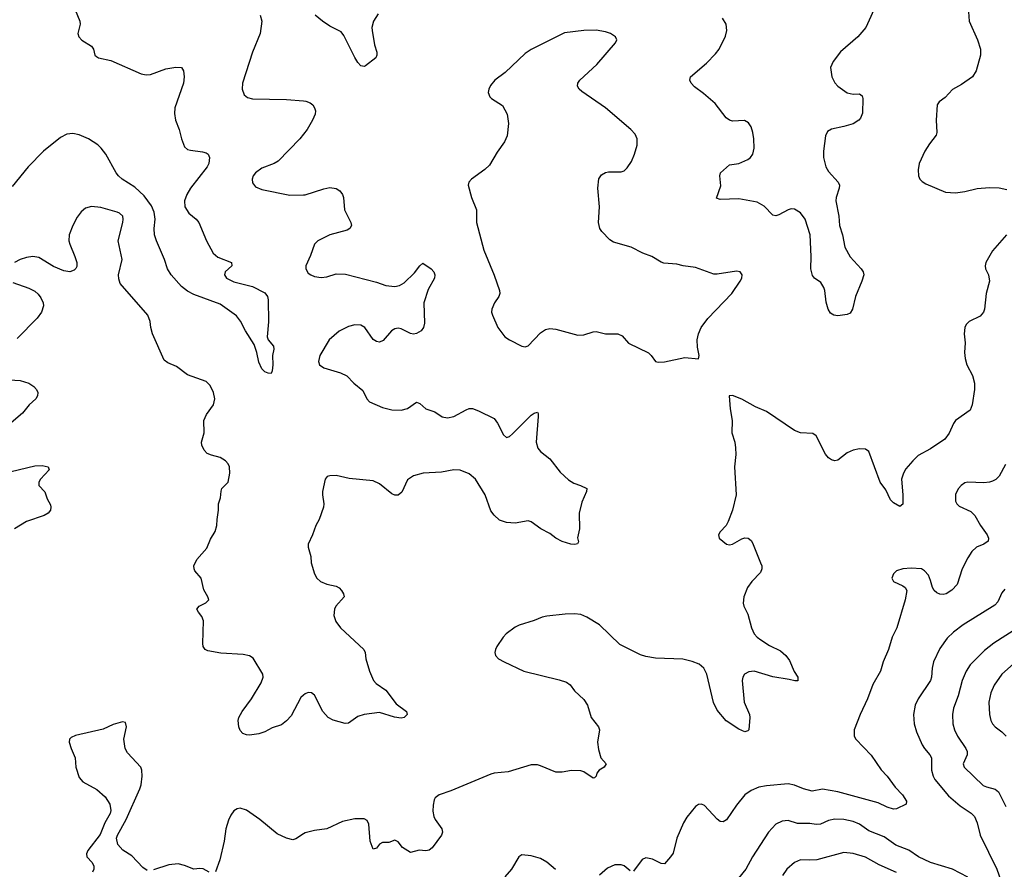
# Model space of a CAD drawing. Header units: inches. Extents: x 1308439 to 1441336, y 959892 to 1036309.
# Tile 92 of 167: x 1368166 to 1374526, y 1020969 to 1026460. Entities that reach past the tile are written whole.
import ezdxf

# ---------------------------------------------------------------- set-up
doc = ezdxf.new("R2010")
doc.units = ezdxf.units.IN
doc.header["$MEASUREMENT"] = 0
doc.layers.add('B3062', color=7, linetype='Continuous')
doc.layers.add('B3072', color=7, linetype='Continuous')

msp = doc.modelspace()

# ---------------------------------------------------------------- linework, layer by layer
at = {"layer": 'B3062', "color": 6}
for points, elevation in [([(1368523.6, 1026523.6), (1368553.7, 1026450), (1368556.9, 1026430), (1368541.3, 1026370), (1368548, 1026350), (1368566.8, 1026326.8), (1368630, 1026289.5), (1368643, 1026270), (1368650.5, 1026230.5), (1368661.3, 1026221.3), (1368674.3, 1026214.3), (1368755.2, 1026195.2), (1368950, 1026110.6), (1368983.6, 1026103.6), (1369010, 1026105.6), (1369110, 1026142.4), (1369173.5, 1026153.5), (1369210.1, 1026150.1), (1369225, 1026130), (1369228.9, 1026090), (1369225, 1026050), (1369168.8, 1025890), (1369166.3, 1025853.7), (1369173.3, 1025810), (1369196.7, 1025750), (1369210.6, 1025690), (1369230, 1025638.9), (1369250, 1025622), (1369270, 1025616.2), (1369346.7, 1025606.8), (1369370, 1025598.9), (1369383.5, 1025590), (1369392.4, 1025570), (1369387.6, 1025530), (1369377.3, 1025510), (1369270, 1025370.4), (1369245, 1025330), (1369231.2, 1025290), (1369232.6, 1025250), (1369258.6, 1025210), (1369305.6, 1025170), (1369322.3, 1025150), (1369373.4, 1025030), (1369415.2, 1024950), (1369445, 1024925), (1369534.2, 1024890), (1369536.1, 1024870), (1369492.9, 1024830), (1369489.2, 1024810), (1369502.6, 1024790), (1369550, 1024766), (1369670, 1024734.5), (1369750, 1024694.7), (1369766.2, 1024670), (1369770.3, 1024649.7), (1369772.7, 1024507.3), (1369765.2, 1024410), (1369771.8, 1024390), (1369804.6, 1024350), (1369807.5, 1024330), (1369799.1, 1024290), (1369801.5, 1024230), (1369797, 1024190), (1369790, 1024173.2), (1369770, 1024175.6), (1369750, 1024185.1), (1369730, 1024203.1), (1369710, 1024246.6), (1369698.2, 1024310), (1369679.7, 1024359.7), (1369623.5, 1024450), (1369592.3, 1024512.3), (1369566.1, 1024546.1), (1369461.6, 1024621.6), (1369290, 1024684.3), (1369250, 1024706.3), (1369210, 1024734.5), (1369144, 1024810), (1369121, 1024850), (1369102, 1024910), (1369048.5, 1025030), (1369035.7, 1025070), (1369034.1, 1025110), (1369040.8, 1025170), (1369035.4, 1025215.4), (1369016.7, 1025256.7), (1368970, 1025320.5), (1368910, 1025378.3), (1368828, 1025430), (1368804.8, 1025450), (1368789.6, 1025470), (1368722.9, 1025590), (1368693.2, 1025630), (1368671.1, 1025651.1), (1368610, 1025690), (1368550, 1025716.3), (1368510, 1025725.4), (1368470, 1025719.6), (1368430, 1025697.9), (1368320.1, 1025610), (1368219.6, 1025510), (1368117.8, 1025382.2)], 2500), ([(1369718.8, 1026490), (1369729.4, 1026450), (1369718.7, 1026370), (1369670.6, 1026250), (1369604.2, 1026050), (1369603.3, 1026010), (1369614.9, 1025974.9), (1369637.1, 1025957.1), (1369670, 1025949.3), (1369890, 1025944.9), (1370000, 1025935)], 2600), ([(1370000, 1025721.1), (1369976.3, 1025690), (1369834.8, 1025545.2), (1369809.4, 1025530.6), (1369730, 1025500.6), (1369690, 1025471.2), (1369674.7, 1025450), (1369667.9, 1025430), (1369670, 1025406.4), (1369690, 1025379.2), (1369730, 1025361.4), (1369910, 1025325.3), (1370000, 1025328.4)], 2600), ([(1370000, 1022095.1), (1369981.2, 1022078.8), (1369919.3, 1021960.7), (1369890, 1021929.1), (1369857.1, 1021902.9), (1369796.7, 1021883.3), (1369750, 1021858.4), (1369710, 1021844), (1369650, 1021836.9), (1369630, 1021838.3), (1369606.7, 1021846.7), (1369590, 1021866.6), (1369581.1, 1021890), (1369576.8, 1021930), (1369581.2, 1021950), (1369602.9, 1021990), (1369663.2, 1022070), (1369725.9, 1022174.1), (1369738.8, 1022210), (1369736.2, 1022230), (1369673, 1022333), (1369650, 1022349.6), (1369610, 1022357.9), (1369465.2, 1022365.2), (1369382.1, 1022382.1), (1369364.5, 1022390), (1369351.4, 1022410), (1369348.9, 1022428.9), (1369353.9, 1022573.9), (1369343.3, 1022603.3), (1369320.3, 1022630), (1369309.8, 1022650), (1369326, 1022670), (1369367.7, 1022692.3), (1369388.3, 1022710), (1369382, 1022730), (1369356.3, 1022776.3), (1369337.5, 1022850), (1369298.1, 1022898.1), (1369292, 1022910), (1369290.9, 1022930), (1369310, 1022970.9), (1369375.4, 1023044.6), (1369397.9, 1023102.1), (1369428.5, 1023151.5), (1369439.4, 1023190), (1369441, 1023230), (1369451, 1023290), (1369450.7, 1023330), (1369462.9, 1023370), (1369467, 1023413), (1369472.5, 1023430), (1369513, 1023470), (1369523.1, 1023530), (1369521.1, 1023570), (1369513.1, 1023590), (1369495.3, 1023610), (1369460.7, 1023630), (1369404.5, 1023644.5), (1369376.6, 1023656.6), (1369357.3, 1023677.3), (1369341.4, 1023710), (1369340.3, 1023730), (1369357.7, 1023790), (1369356, 1023870), (1369372.7, 1023907.3), (1369417.5, 1023970), (1369425.3, 1024010), (1369417.8, 1024050), (1369396.8, 1024096.8), (1369370, 1024122.5), (1369250, 1024164.2), (1369178.9, 1024218.9), (1369122.2, 1024242.2), (1369100.1, 1024260.1), (1369022.7, 1024430), (1369012.6, 1024470), (1369009.5, 1024510), (1368993.5, 1024550), (1368815.2, 1024755.2), (1368805.4, 1024785.4), (1368803.2, 1024810), (1368827.9, 1024910), (1368802.4, 1025030), (1368832.3, 1025150), (1368835, 1025170), (1368831.2, 1025190), (1368810, 1025209.3), (1368795.4, 1025215.4), (1368690, 1025246.4), (1368630, 1025252.6), (1368590, 1025242.7), (1368562.1, 1025217.9), (1368537.2, 1025182.8), (1368508.3, 1025130), (1368486.5, 1025070), (1368484, 1025030), (1368488.8, 1025010), (1368523.1, 1024930), (1368534.7, 1024890), (1368534.4, 1024865.6), (1368528.6, 1024851.4), (1368517.9, 1024842.1), (1368490, 1024831.3), (1368450, 1024836.2), (1368384.8, 1024864.8), (1368290, 1024922.2), (1368250, 1024929.6), (1368210, 1024923.3), (1368169.4, 1024910), (1368131.6, 1024890)], 2600), ([(1368122, 1024762), (1368225.5, 1024725.5), (1368264.5, 1024704.5), (1368286, 1024686), (1368302.9, 1024662.9), (1368317.4, 1024630), (1368319, 1024610), (1368307.3, 1024570), (1368278.2, 1024530), (1368150, 1024400.2)], 2600), ([(1368030, 1024136.8), (1368170, 1024128.4), (1368226, 1024110), (1368256.9, 1024090), (1368275, 1024070), (1368283.5, 1024050), (1368281.5, 1024030), (1368270.1, 1024010), (1368226.3, 1023970), (1368183.2, 1023916.8), (1368110, 1023854.5)], 2600), ([(1368110, 1023539.3), (1368264.4, 1023575.6), (1368310, 1023579.2), (1368350, 1023570.9), (1368356.9, 1023550), (1368301, 1023490), (1368290.1, 1023470), (1368289.4, 1023450), (1368328.9, 1023408.9), (1368343.8, 1023363.8), (1368363.9, 1023323.9), (1368367.8, 1023310), (1368365, 1023290), (1368349.4, 1023270), (1368324.1, 1023255.9), (1368210, 1023216.7), (1368131.5, 1023170)], 2600), ([(1368990, 1020962.5), (1368961.1, 1020981.1), (1368890, 1021055.6), (1368832.3, 1021092.3), (1368800.5, 1021130), (1368791.1, 1021170), (1368796.9, 1021190), (1368854.2, 1021290), (1368941.5, 1021490), (1368950, 1021514.4), (1368957.6, 1021570), (1368955.8, 1021610), (1368948.7, 1021630), (1368862.6, 1021722.6), (1368847.4, 1021750), (1368837.9, 1021810), (1368855.5, 1021890), (1368850, 1021918), (1368830, 1021921.3), (1368770, 1021905.1), (1368705.5, 1021874.5), (1368526.1, 1021833.9), (1368498.9, 1021821.1), (1368486.7, 1021810), (1368485.7, 1021790), (1368497.3, 1021750), (1368525.2, 1021690), (1368529.3, 1021630), (1368550, 1021561.6), (1368574.2, 1021534.2), (1368664.7, 1021484.7), (1368718.3, 1021438.3), (1368747.9, 1021390), (1368755.2, 1021350), (1368751.1, 1021328.9), (1368716, 1021270), (1368685.5, 1021194.5), (1368606.3, 1021090), (1368598, 1021070), (1368599.5, 1021050), (1368633.5, 1021013.5), (1368644, 1020990), (1368644.4, 1020970), (1368636.9, 1020950)], 2700), ([(1370000, 1021197.8), (1369950, 1021166.9), (1369930, 1021160.5), (1369890, 1021169.9), (1369830, 1021199.4), (1369717.3, 1021290), (1369630, 1021350.9), (1369590, 1021363.4), (1369570, 1021360.7), (1369550, 1021346), (1369530, 1021318.4), (1369514.2, 1021285.8), (1369497.9, 1021230), (1369487.4, 1021150), (1369459.7, 1021030), (1369430, 1020952)], 2700), ([(1369390, 1020949.9), (1369350, 1020972.7), (1369330, 1020975.4), (1369290, 1020969), (1369230, 1020994.1), (1369190, 1021004), (1369130, 1020998.9), (1369030, 1020965.5)], 2700)]:
    msp.add_lwpolyline(points, dxfattribs=dict(at, elevation=elevation))
at = {"layer": 'B3072', "color": 6}
for points, elevation in [([(1373704.3, 1026570), (1373631.9, 1026410), (1373579.1, 1026350), (1373467.9, 1026252.1), (1373420.1, 1026190), (1373402.7, 1026150), (1373411.2, 1026090), (1373430, 1026051.9), (1373450, 1026030.1), (1373510, 1025987.3), (1373550, 1025979.5), (1373590, 1025980.7), (1373607.7, 1025967.7), (1373611.6, 1025951.6), (1373610, 1025856), (1373596.4, 1025823.6), (1373585.8, 1025810), (1373550, 1025787.3), (1373490, 1025769.1), (1373410, 1025752.8), (1373383.6, 1025736.4), (1373370.1, 1025710), (1373357.6, 1025610), (1373358.7, 1025570), (1373372.3, 1025510), (1373390, 1025478.3), (1373452.3, 1025410), (1373462, 1025390), (1373459.5, 1025370), (1373438.6, 1025310), (1373437.5, 1025290), (1373456.3, 1025190), (1373461.9, 1025130), (1373479.6, 1025070), (1373495.1, 1024990), (1373530, 1024926.4), (1373600.9, 1024850), (1373613.1, 1024830), (1373617.4, 1024810), (1373606, 1024770), (1373564, 1024670), (1373544.6, 1024590), (1373530, 1024562.4), (1373510, 1024554.7), (1373450, 1024545.4), (1373425.2, 1024550), (1373403.2, 1024563.2), (1373388.1, 1024588.1), (1373374.2, 1024634.3), (1373366, 1024710), (1373359.6, 1024730), (1373340.4, 1024760.4), (1373300.6, 1024790), (1373286.6, 1024806.6), (1373275.8, 1024850), (1373277.9, 1024930), (1373271.2, 1025070), (1373238.8, 1025170), (1373210, 1025212.5), (1373170, 1025236.1), (1373150, 1025238.2), (1373130, 1025232), (1373070, 1025197.7), (1373050, 1025191.8), (1373030, 1025197.3), (1372975.4, 1025255.4), (1372930, 1025281.2), (1372810, 1025302.9), (1372690, 1025298.2), (1372666.6, 1025306.6), (1372694.2, 1025385.8), (1372687.3, 1025450), (1372692.1, 1025470), (1372750, 1025522.6), (1372811.4, 1025531.4), (1372870, 1025556.1), (1372887.1, 1025570), (1372900.5, 1025590), (1372909.9, 1025630), (1372908.5, 1025690), (1372901.5, 1025730), (1372890, 1025767.6), (1372873.4, 1025793.4), (1372847.8, 1025807.8), (1372770, 1025804.8), (1372750, 1025811.3), (1372730, 1025825.3), (1372657.5, 1025917.5), (1372583.2, 1025983.2), (1372525.6, 1026025.7), (1372504.1, 1026050), (1372495.2, 1026070), (1372497.8, 1026090), (1372601.9, 1026178.1), (1372660.5, 1026239.5), (1372683, 1026270), (1372725.6, 1026354.4), (1372733.2, 1026390), (1372728.9, 1026430), (1372706.1, 1026470)], 2600), ([(1370482.3, 1026497.7), (1370450.8, 1026450), (1370440.6, 1026410), (1370441.6, 1026390), (1370458.2, 1026298.2), (1370473.1, 1026250), (1370473.4, 1026230), (1370466.3, 1026213.7), (1370398.9, 1026161.1), (1370390, 1026156.3), (1370370, 1026161.3), (1370350, 1026183.1), (1370330, 1026215.1), (1370258.6, 1026358.6), (1370242.1, 1026382.1), (1370170, 1026418.8), (1370122, 1026450), (1370075.4, 1026490)], 2600), ([(1374294.5, 1026510), (1374298.8, 1026450), (1374352.9, 1026330), (1374371.4, 1026270), (1374371.9, 1026230), (1374344.4, 1026130), (1374320.2, 1026090), (1374250, 1026040.2), (1374192, 1026008), (1374142.7, 1025957.3), (1374104.4, 1025930), (1374091.3, 1025910), (1374086, 1025810), (1374090.8, 1025730), (1374086.3, 1025713.7), (1374042.2, 1025657.8), (1374011.6, 1025610), (1373976.8, 1025530), (1373968.4, 1025490), (1373971.3, 1025450), (1373980.2, 1025430), (1373994.1, 1025414.1), (1374019.2, 1025399.2), (1374146, 1025346), (1374210, 1025341.4), (1374271.2, 1025348.8), (1374350, 1025368.5), (1374430, 1025375), (1374492.4, 1025372.4), (1374541.7, 1025361.7)], 2700), ([(1370000, 1025935), (1370013.8, 1025933.8), (1370042.8, 1025922.8), (1370059.2, 1025910), (1370071, 1025890), (1370075.9, 1025870), (1370074, 1025850), (1370058, 1025810), (1370022.1, 1025750), (1370000, 1025721.1)], 2600), ([(1370000, 1025328.4), (1370010, 1025328.7), (1370130, 1025366.3), (1370170, 1025374.5), (1370210, 1025369.1), (1370233.5, 1025353.5), (1370250.6, 1025330), (1370256.6, 1025310), (1370263, 1025230), (1370305.8, 1025150), (1370309.5, 1025130.5), (1370297.8, 1025110), (1370280.1, 1025099.9), (1370170.2, 1025070), (1370091.6, 1025030), (1370070.1, 1025010), (1370043.9, 1024936.1), (1370013.5, 1024870), (1370014.1, 1024850), (1370030, 1024822.5), (1370045.4, 1024810), (1370070, 1024800.3), (1370114.2, 1024794.2), (1370150, 1024797.1), (1370210, 1024818.1), (1370270, 1024815.6), (1370470, 1024762.8), (1370530, 1024742.3), (1370590, 1024734.8), (1370618.6, 1024741.4), (1370650, 1024759.5), (1370716.2, 1024823.8), (1370750, 1024869.5), (1370770, 1024887), (1370823.5, 1024850), (1370841.4, 1024830), (1370846.8, 1024810), (1370844.4, 1024790), (1370803.6, 1024716.4), (1370777.3, 1024630), (1370781.4, 1024498.6), (1370774, 1024470), (1370759.2, 1024450), (1370730, 1024431.2), (1370710, 1024427.9), (1370690, 1024431.3), (1370630, 1024461.8), (1370610, 1024465.6), (1370590, 1024462.3), (1370567.5, 1024450), (1370513.3, 1024386.7), (1370490, 1024376), (1370470, 1024379.4), (1370450, 1024393.9), (1370394.4, 1024470), (1370370, 1024485.7), (1370330, 1024488.7), (1370290, 1024478.1), (1370230, 1024446), (1370165.8, 1024390), (1370103.6, 1024290), (1370094.9, 1024250), (1370102.3, 1024230), (1370130.2, 1024210), (1370237.8, 1024177.8), (1370278.6, 1024158.6), (1370324.6, 1024110), (1370382.8, 1024062.8), (1370407.6, 1024010), (1370425.3, 1023990), (1370510, 1023953.9), (1370570, 1023938.2), (1370630, 1023937.3), (1370670, 1023947.8), (1370730, 1023987.7), (1370750, 1023980.1), (1370790, 1023944.7), (1370846.6, 1023926.6), (1370894.3, 1023894.3), (1370930, 1023887.2), (1370970, 1023894.5), (1371050, 1023938.1), (1371070, 1023946.2), (1371090, 1023947.5), (1371130, 1023932.5), (1371230, 1023881.8), (1371253.2, 1023853.2), (1371290, 1023776), (1371310, 1023759.5), (1371330, 1023766), (1371350, 1023782.5), (1371470, 1023903.2), (1371490, 1023917.7), (1371510, 1023923.8), (1371515, 1023915), (1371515.8, 1023895.8), (1371502.9, 1023730), (1371512.2, 1023690), (1371529.4, 1023669.4), (1371590, 1023622.4), (1371656, 1023536), (1371710, 1023485.6), (1371744.3, 1023464.3), (1371788.7, 1023450), (1371828.7, 1023430), (1371827.7, 1023410), (1371797.6, 1023342.4), (1371779.3, 1023270), (1371781.1, 1023170), (1371768.7, 1023111.3), (1371775.6, 1023084.4), (1371768.5, 1023071.5), (1371752.4, 1023067.6), (1371726.6, 1023070), (1371670, 1023087.9), (1371630, 1023109.5), (1371590, 1023139.9), (1371531.6, 1023170), (1371470, 1023213.8), (1371450, 1023220.3), (1371365.9, 1023205.9), (1371310, 1023211.1), (1371265.6, 1023225.6), (1371230, 1023256.9), (1371210, 1023285.6), (1371171.6, 1023390), (1371110.6, 1023490.6), (1371070, 1023524.2), (1371010, 1023548.4), (1370970, 1023550.6), (1370890, 1023536.2), (1370771.5, 1023528.5), (1370709, 1023511), (1370670, 1023485.3), (1370634.6, 1023405.4), (1370610, 1023386.5), (1370590, 1023387.2), (1370570, 1023396.3), (1370490, 1023459.9), (1370450, 1023479.9), (1370294.9, 1023494.9), (1370210, 1023513.1), (1370170, 1023512.6), (1370152.7, 1023507.3), (1370139.1, 1023490), (1370122.4, 1023410), (1370121.4, 1023390), (1370131.2, 1023330), (1370127.3, 1023310), (1370100.1, 1023230), (1370078.6, 1023190), (1370057.8, 1023130), (1370029.2, 1023070), (1370028.3, 1023050), (1370046.2, 1022990), (1370048.4, 1022950), (1370070, 1022877.6), (1370085, 1022850), (1370109.7, 1022829.7), (1370150, 1022812.1), (1370210, 1022799), (1370229, 1022789), (1370244.7, 1022770), (1370257.8, 1022750), (1370261.6, 1022730), (1370208.9, 1022670), (1370198.3, 1022650), (1370194.8, 1022610), (1370208.1, 1022570), (1370237.4, 1022530), (1370389.2, 1022390), (1370397.5, 1022370), (1370402.7, 1022330), (1370424.6, 1022250), (1370450.2, 1022190), (1370469.4, 1022170), (1370530, 1022127.3), (1370598.6, 1022038.6), (1370663.7, 1021990), (1370668.7, 1021970), (1370649.2, 1021950.8), (1370630, 1021945.2), (1370587.2, 1021952.8), (1370490, 1021982.5), (1370390.2, 1021969.8), (1370350, 1021956), (1370290, 1021914.2), (1370268.6, 1021911.4), (1370190, 1021932.3), (1370159, 1021950), (1370123.7, 1021990), (1370070, 1022094.1), (1370050, 1022109.3), (1370030, 1022111.6), (1370010, 1022103.9), (1370000, 1022095.1)], 2600), ([(1374539.8, 1025070), (1374450, 1024966.9), (1374406.3, 1024890), (1374402, 1024870), (1374404.7, 1024850), (1374424.3, 1024810), (1374430.8, 1024770), (1374408.1, 1024690), (1374397.8, 1024590), (1374392, 1024570), (1374370, 1024544.7), (1374299.7, 1024510), (1374279.8, 1024490), (1374270.1, 1024470), (1374266.5, 1024430), (1374272.3, 1024372.3), (1374268.3, 1024310), (1374272.3, 1024270), (1374284.6, 1024230), (1374320.6, 1024160.7), (1374332.8, 1024110), (1374332.5, 1024070), (1374317.1, 1023970), (1374304.2, 1023935.9), (1374210, 1023869.9), (1374196.9, 1023850), (1374170, 1023788.7), (1374141.5, 1023750), (1374050, 1023685.9), (1373970, 1023642.5), (1373934.2, 1023610), (1373890, 1023557.7), (1373873.8, 1023530), (1373861.9, 1023490), (1373870.9, 1023389.1), (1373870.1, 1023329.9), (1373850, 1023313.4), (1373810, 1023336.7), (1373790, 1023357.7), (1373761, 1023421), (1373723, 1023470), (1373650, 1023668.3), (1373630, 1023685), (1373590, 1023687.4), (1373550, 1023678.3), (1373510, 1023660.3), (1373450, 1023613.6), (1373430, 1023609.8), (1373410, 1023614.6), (1373390, 1023628.2), (1373370, 1023651.6), (1373310, 1023771.1), (1373290, 1023786.4), (1373210, 1023789.9), (1373170, 1023805), (1372990, 1023927.2), (1372918.8, 1023958.8), (1372830, 1024006.6), (1372770, 1024031.1), (1372748.5, 1024030), (1372755.6, 1023944.4), (1372768.2, 1023870), (1372765.2, 1023790), (1372785.6, 1023730), (1372790, 1023692), (1372791.5, 1023650), (1372783.2, 1023570), (1372793.9, 1023390), (1372769.6, 1023290.4), (1372742.8, 1023217.2), (1372728.7, 1023191.3), (1372690.4, 1023150), (1372679.5, 1023130), (1372684.9, 1023110), (1372730.8, 1023070), (1372750, 1023066.4), (1372770, 1023071), (1372830, 1023105.9), (1372850, 1023111.8), (1372870.4, 1023110), (1372890, 1023093.4), (1372898.9, 1023078.9), (1372951.8, 1022950), (1372958.5, 1022930), (1372959, 1022910), (1372950, 1022887.8), (1372894.1, 1022830), (1372867.3, 1022790), (1372843.5, 1022730), (1372839.3, 1022690), (1372842.8, 1022670), (1372870, 1022617.1), (1372892.8, 1022530), (1372910.4, 1022490.4), (1372929, 1022469), (1372952, 1022452), (1373010, 1022415.9), (1373080.5, 1022380.5), (1373115.2, 1022350), (1373138.9, 1022318.9), (1373167.6, 1022247.6), (1373191.5, 1022211.5), (1373192.5, 1022187.5), (1373173.6, 1022186.4), (1373136.7, 1022196.7), (1373030, 1022212), (1372910, 1022249.9), (1372874.6, 1022245.4), (1372847.7, 1022230), (1372835.9, 1022210), (1372832.9, 1022190), (1372845.6, 1022050), (1372879.8, 1021970), (1372882.6, 1021950), (1372875.6, 1021870), (1372870, 1021863), (1372850, 1021856.5), (1372810, 1021875.8), (1372730, 1021929.1), (1372670, 1021996.8), (1372646.9, 1022046.9), (1372604.2, 1022230), (1372583.9, 1022270), (1372554.5, 1022294.5), (1372510, 1022312.7), (1372450, 1022327.7), (1372272.5, 1022332.6), (1372210, 1022344.7), (1372176.2, 1022356.2), (1372041.4, 1022421.4), (1371910, 1022549), (1371830, 1022597.7), (1371790, 1022614.9), (1371750, 1022619.9), (1371690, 1022617.2), (1371570, 1022605.2), (1371541.7, 1022598.3), (1371490, 1022576.4), (1371392.2, 1022547.8), (1371366.2, 1022533.8), (1371308.9, 1022490), (1371287.9, 1022470), (1371248.2, 1022410), (1371238.6, 1022390), (1371235.8, 1022370), (1371239, 1022350), (1371258.9, 1022330), (1371294.6, 1022310), (1371422.7, 1022250), (1371650, 1022193.9), (1371697.6, 1022177.6), (1371721.6, 1022161.6), (1371750, 1022121.8), (1371810, 1022066.4), (1371833.5, 1022030), (1371857, 1021950), (1371905, 1021890), (1371910.1, 1021870), (1371897.3, 1021790), (1371903.9, 1021743.9), (1371919, 1021690), (1371954.4, 1021650), (1371940.2, 1021630), (1371907.8, 1021610), (1371894.4, 1021590), (1371889.4, 1021570.6), (1371878.9, 1021561.1), (1371870, 1021557.3), (1371810, 1021599.4), (1371790, 1021604.6), (1371730, 1021608.2), (1371670, 1021596.5), (1371630, 1021597.4), (1371530, 1021638.5), (1371510, 1021643.8), (1371470, 1021643.7), (1371320.9, 1021599.1), (1371230, 1021589.6), (1371210, 1021583.8), (1370950, 1021475.3), (1370874.3, 1021450), (1370850, 1021431.4), (1370842.9, 1021417.1), (1370835.9, 1021384.1), (1370835.1, 1021344.9), (1370840.9, 1021310), (1370850, 1021291), (1370892.7, 1021230), (1370896.3, 1021210), (1370891, 1021190), (1370830, 1021107.9), (1370810, 1021093.1), (1370790, 1021089.2), (1370747, 1021093), (1370690, 1021076.9), (1370639, 1021110), (1370610, 1021146), (1370590, 1021158.4), (1370550, 1021141.9), (1370510, 1021142.5), (1370490, 1021132.2), (1370470, 1021105.6), (1370450, 1021098.4), (1370428.6, 1021150), (1370421.8, 1021261.8), (1370410, 1021285.5), (1370390, 1021294.5), (1370330, 1021296.1), (1370250, 1021277.7), (1370150, 1021229.9), (1370070, 1021219.9), (1370010, 1021204), (1370000, 1021197.8)], 2700), ([(1374534.1, 1023585.9), (1374492.6, 1023510), (1374470.7, 1023489.3), (1374450, 1023477.9), (1374430, 1023470.8), (1374393.2, 1023466.8), (1374290, 1023471.7), (1374270, 1023466.1), (1374247.4, 1023450), (1374228.9, 1023430), (1374210, 1023393), (1374210, 1023348.9), (1374219.8, 1023330), (1374235, 1023315), (1374310, 1023280.5), (1374336.2, 1023256.2), (1374371, 1023190), (1374414.4, 1023130), (1374423.8, 1023110), (1374420.5, 1023090), (1374393.2, 1023070), (1374346.4, 1023050), (1374317, 1023023), (1374290, 1022981), (1374254, 1022910), (1374221.1, 1022810), (1374186, 1022774), (1374149.8, 1022750.2), (1374130, 1022745.6), (1374110, 1022747.4), (1374090, 1022756), (1374073.3, 1022770), (1374061.1, 1022790), (1374050, 1022835.4), (1374035.1, 1022870), (1374010, 1022898.7), (1373990, 1022909.9), (1373924.9, 1022915.1), (1373869.2, 1022910.8), (1373830, 1022897.1), (1373810, 1022879.7), (1373800.2, 1022850), (1373809.1, 1022830), (1373870, 1022801.5), (1373884.7, 1022790), (1373897.1, 1022770), (1373884.3, 1022710), (1373830.5, 1022530), (1373801.6, 1022470), (1373778.4, 1022390), (1373742.3, 1022310), (1373726.8, 1022250), (1373675.5, 1022164.5), (1373641.3, 1022070), (1373594, 1021970), (1373555.8, 1021870), (1373555.7, 1021830), (1373565.9, 1021810), (1373666.1, 1021706.1), (1373730, 1021611.3), (1373770, 1021572), (1373820.2, 1021500.2), (1373868, 1021450), (1373895, 1021410), (1373891.6, 1021390), (1373830, 1021360.4), (1373810, 1021357.9), (1373770, 1021369.7), (1373710, 1021398.6), (1373450, 1021470.2), (1373352.1, 1021487.9), (1373285.4, 1021474.6), (1373228.2, 1021490), (1373170, 1021512.7), (1373130, 1021520.5), (1372990, 1021508.3), (1372940.8, 1021499.2), (1372890, 1021479.1), (1372850.6, 1021449.4), (1372796.2, 1021383.8), (1372730.5, 1021289.5), (1372710, 1021276.7), (1372690, 1021279), (1372670, 1021292.6), (1372590, 1021380.6), (1372569.4, 1021390.6), (1372550, 1021388.9), (1372530, 1021375.5), (1372474.5, 1021305.5), (1372453.2, 1021270), (1372410.1, 1021170), (1372385.8, 1021074.2), (1372370, 1021049.1), (1372330, 1021004.9), (1372310, 1021007.6), (1372254, 1021034), (1372210, 1021043.4), (1372187.5, 1021032.5), (1372130, 1020956.8)], 2800), ([(1374530, 1022779.9), (1374510, 1022756.4), (1374483, 1022697), (1374464.1, 1022675.9), (1374260.3, 1022550), (1374197.6, 1022502.4), (1374156.2, 1022463.8), (1374110, 1022395.9), (1374067.5, 1022310), (1374058.8, 1022270), (1374056.2, 1022210), (1374048.4, 1022190), (1373970.2, 1022069.8), (1373950.6, 1022030), (1373939.4, 1021970), (1373942.5, 1021910), (1373957.9, 1021857.9), (1373994.2, 1021774.2), (1374009.4, 1021750), (1374045.2, 1021710), (1374054.9, 1021690), (1374055.8, 1021610), (1374066.1, 1021570), (1374077.5, 1021550), (1374164.6, 1021444.6), (1374240.1, 1021380.1), (1374312.3, 1021332.3), (1374332.6, 1021310), (1374350, 1021269.4), (1374369.8, 1021190), (1374477.9, 1020970), (1374506.4, 1020890)], 2900), ([(1374690, 1022579.1), (1374457.8, 1022430), (1374397, 1022383), (1374306, 1022290), (1374278.6, 1022250), (1374253, 1022190), (1374227.5, 1022090), (1374196.8, 1022010), (1374191.4, 1021970), (1374194, 1021910), (1374204.6, 1021870), (1374223.7, 1021830), (1374277.4, 1021750), (1374285.7, 1021730), (1374286.8, 1021710), (1374260.7, 1021650), (1374267.2, 1021630), (1374390, 1021510.8), (1374410, 1021501.1), (1374466.2, 1021486.2), (1374489, 1021469), (1374535, 1021375)], 3000), ([(1374605, 1022315), (1374509.4, 1022230.6), (1374460.5, 1022159.5), (1374438, 1022110), (1374425.9, 1022050), (1374429.8, 1021970), (1374438.9, 1021930), (1374449.2, 1021910), (1374467.4, 1021890), (1374510, 1021858.5), (1374538.7, 1021830)], 3100), ([(1374290, 1020917.8), (1374190, 1020969.6), (1374050, 1021012.6), (1373970.7, 1021050), (1373910, 1021092.8), (1373824.3, 1021124.3), (1373750, 1021180), (1373650, 1021218.7), (1373590, 1021260.9), (1373550, 1021278.6), (1373490, 1021290.3), (1373430, 1021293.2), (1373390, 1021283.7), (1373338.8, 1021261.2), (1373310, 1021258.3), (1373270, 1021264.1), (1373190, 1021265.3), (1373130, 1021284.5), (1373090, 1021280.6), (1373050, 1021260.4), (1373002.8, 1021210), (1372898.9, 1021050), (1372856.5, 1020970), (1372741.4, 1020830)], 2900), ([(1373830, 1020949.4), (1373717, 1020997), (1373630, 1021047), (1373550, 1021071.9), (1373490, 1021077.4), (1373315.5, 1021030), (1373270, 1021027.2), (1373208.8, 1021031.2), (1373170, 1021012.9), (1373121.3, 1020970), (1373093, 1020930)], 3000), ([(1371627.2, 1020967.2), (1371570, 1021015), (1371530, 1021039.9), (1371470, 1021056.5), (1371410, 1021062.2), (1371389.5, 1021050.5), (1371342.6, 1020970), (1371299.5, 1020920.5)], 2800), ([(1372110, 1020958.9), (1372070, 1020992.5), (1372050, 1020999.1), (1372010, 1020998.5), (1371963.1, 1020976.9), (1371910, 1020930.6)], 2800)]:
    msp.add_lwpolyline(points, dxfattribs=dict(at, elevation=elevation))
at = {"layer": 'B3072', "color": 6, "elevation": 2700}
msp.add_lwpolyline([(1371890, 1026391.6), (1371809.1, 1026390.9), (1371684.1, 1026375.9), (1371470, 1026267.9), (1371430, 1026241.9), (1371301.4, 1026118.6), (1371235.6, 1026070), (1371206.1, 1026033.9), (1371195.2, 1026010), (1371192.7, 1025990), (1371202.3, 1025962.3), (1371212.4, 1025950), (1371284.8, 1025904.8), (1371314.3, 1025850), (1371324.2, 1025790), (1371315, 1025710), (1371296.5, 1025670), (1371250, 1025604), (1371199.5, 1025520.5), (1371170, 1025492.3), (1371084, 1025430), (1371066.5, 1025410), (1371062.7, 1025390), (1371083.5, 1025310), (1371117.5, 1025230), (1371116.6, 1025150), (1371163, 1024970), (1371230, 1024809), (1371264.7, 1024710), (1371266.5, 1024690), (1371260.8, 1024670), (1371233.6, 1024630), (1371215.5, 1024590), (1371214.3, 1024570), (1371219.8, 1024550), (1371255.2, 1024470), (1371299.6, 1024410), (1371328.7, 1024390), (1371410.2, 1024350.2), (1371430, 1024346), (1371450, 1024351.8), (1371530, 1024436.6), (1371563, 1024457), (1371590, 1024464), (1371630, 1024459.6), (1371770, 1024420.7), (1371810, 1024422.3), (1371870, 1024443.4), (1371890, 1024444.4), (1371950, 1024430.1), (1372029.5, 1024429.5), (1372057.1, 1024417.1), (1372098.3, 1024370), (1372226.5, 1024306.5), (1372244.6, 1024290), (1372271.7, 1024251.7), (1372290, 1024246.3), (1372330, 1024248), (1372462.6, 1024277.4), (1372551.1, 1024268.9), (1372554.2, 1024290), (1372544.4, 1024344.4), (1372542.9, 1024390), (1372549.8, 1024430), (1372567.3, 1024470), (1372611.8, 1024528.2), (1372766.2, 1024690), (1372820.4, 1024770), (1372829.7, 1024790), (1372831.7, 1024811.7), (1372819.5, 1024830), (1372795.5, 1024835.5), (1372670, 1024815.2), (1372650, 1024815.8), (1372530, 1024858.6), (1372451.6, 1024868.4), (1372410, 1024880.1), (1372327.2, 1024887.2), (1372310, 1024893), (1372250, 1024928.6), (1372190, 1024950.3), (1372114.8, 1024990), (1372001.5, 1025021.5), (1371977.8, 1025037.8), (1371925.4, 1025090), (1371913.6, 1025110), (1371905, 1025150), (1371911.3, 1025250), (1371901, 1025370), (1371907.6, 1025432.4), (1371923.6, 1025456.4), (1371950, 1025471.9), (1371970, 1025476.2), (1372050, 1025476.3), (1372070, 1025483.9), (1372090, 1025501.5), (1372116.8, 1025543.2), (1372137, 1025590), (1372153.2, 1025650), (1372154.2, 1025690), (1372140.9, 1025720.9), (1372113.5, 1025750), (1371950, 1025889.3), (1371795.8, 1025995.8), (1371779.3, 1026010), (1371769.8, 1026030), (1371771.5, 1026050), (1371783.4, 1026070), (1371894, 1026170), (1372014.6, 1026310), (1372023.1, 1026330), (1372013.7, 1026350), (1371981.1, 1026370), (1371950, 1026380.9)], close=True, dxfattribs=at)

doc.saveas('drawing.dxf')
